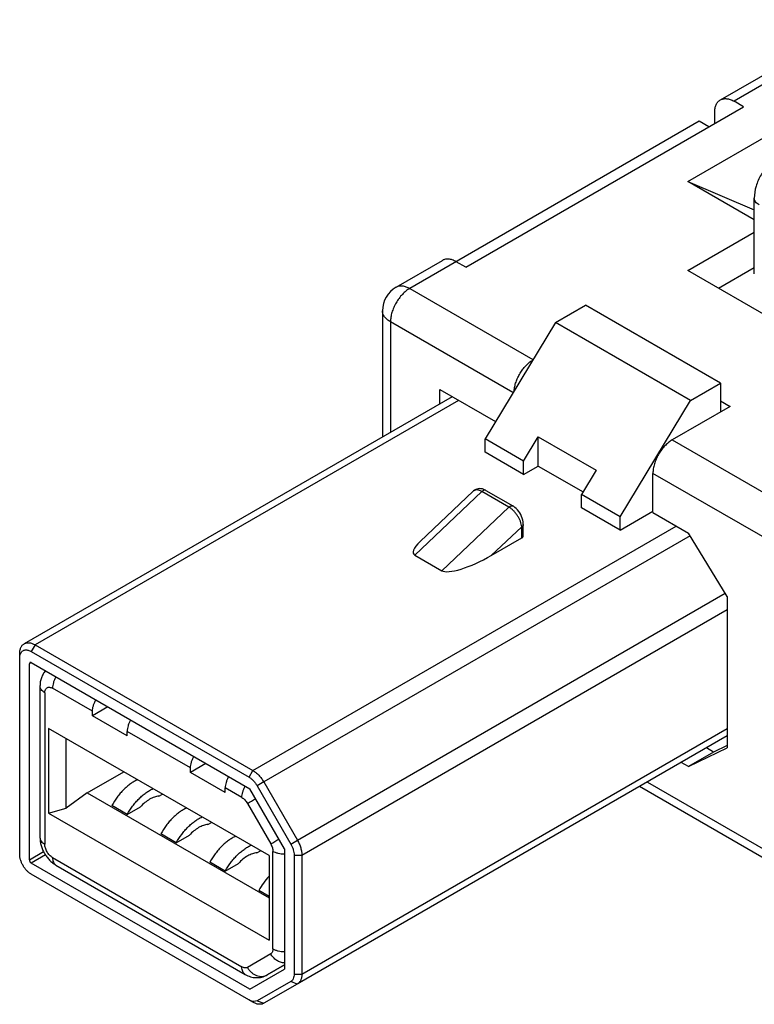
# Model space of a CAD drawing. Header units: inches. Extents: x 0 to 34, y 0 to 22.
# Tile 3 of 27: x 1.444 to 1.709, y 15.972 to 16.327. Entities that reach past the tile are written whole.
import ezdxf

# ---------------------------------------------------------------- set-up
doc = ezdxf.new("R2010")
doc.units = ezdxf.units.IN
doc.header["$LTSCALE"] = 1.87
doc.header["$MEASUREMENT"] = 0
doc.layers.get('0').update_dxf_attribs({"linetype": 'CONTINUOUS'})

msp = doc.modelspace()

# ---------------------------------------------------------------- linework, layer by layer
at = {"color": 7, "linetype": 'CONTINUOUS'}
for p, q in [((1.6963612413, 16.2981123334), (1.7464711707, 16.3270449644)), ((1.7513926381, 16.32655737), (1.7012827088, 16.297624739)), ((1.684579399, 16.2686921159), (1.7611362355, 16.3128947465)), ((1.704762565, 16.2956155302), (1.7012827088, 16.297624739)), ((1.6045427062, 16.2377502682), (1.704762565, 16.2956155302)), ((1.6887552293, 16.2903922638), (1.5843595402, 16.2301152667)), ((1.6922356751, 16.2883827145), (1.6887552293, 16.2903922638)), ((1.6943230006, 16.2895879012), (1.6943229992, 16.2936070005)), ((1.7086006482, 16.2548226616), (1.684579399, 16.2686921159)), ((1.684579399, 16.2686921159), (1.7086006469, 16.2585216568)), ((1.7086006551, 16.2353403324), (1.7086006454, 16.2626632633)), ((1.684579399, 16.2365447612), (1.7086006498, 16.2504142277)), ((1.5794380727, 16.2306028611), (1.5961413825, 16.2402470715)), ((1.6045427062, 16.2377502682), (1.60106285, 16.2397594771)), ((1.7086006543, 16.2375563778), (1.6957139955, 16.2301158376)), ((1.7346893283, 16.2076121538), (1.684579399, 16.2365447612)), ((1.5843595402, 16.2301152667), (1.6287890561, 16.2044624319)), ((1.6368778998, 16.2178424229), (1.6476929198, 16.2240868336)), ((1.6964109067, 16.1959579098), (1.6476929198, 16.2240868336)), ((1.5745170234, 16.2220791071), (1.5745170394, 16.176545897)), ((1.5773998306, 16.2180606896), (1.5773998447, 16.1782103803)), ((1.6215863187, 16.1925481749), (1.5773998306, 16.2180606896)), ((1.6368778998, 16.2178424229), (1.6115024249, 16.1758681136)), ((1.6855958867, 16.189713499), (1.6368778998, 16.2178424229)), ((1.6855958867, 16.189713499), (1.6964109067, 16.1959579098)), ((1.6964109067, 16.1959579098), (1.6964109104, 16.1855108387)), ((1.5996612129, 16.1910637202), (1.4453343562, 16.1019579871)), ((1.5951471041, 16.1884573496), (1.5951471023, 16.1936700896)), ((1.5951471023, 16.1936700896), (1.6152481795, 16.182064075)), ((1.6019675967, 16.189732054), (1.4492715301, 16.1015679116)), ((1.6602204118, 16.1477391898), (1.6855958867, 16.189713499)), ((1.6998907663, 16.187520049), (1.679011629, 16.1754647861)), ((1.6964109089, 16.1895292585), (1.6998907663, 16.187520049)), ((1.6115024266, 16.1710464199), (1.6115024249, 16.1758681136)), ((1.6254218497, 16.1678312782), (1.6115024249, 16.1758681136)), ((1.6254218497, 16.1678312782), (1.6307112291, 16.1765805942)), ((1.6307112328, 16.1660635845), (1.6307112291, 16.1765805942)), ((1.6307112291, 16.1765805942), (1.6515903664, 16.1645253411)), ((1.679011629, 16.1754647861), (1.7235537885, 16.1497469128)), ((1.6254218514, 16.1630095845), (1.6115024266, 16.1710464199)), ((1.6254218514, 16.1630095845), (1.6254218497, 16.1678312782)), ((1.6254218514, 16.1630095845), (1.6307112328, 16.1660635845)), ((1.6307112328, 16.1660635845), (1.6468774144, 16.1567295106)), ((1.6515903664, 16.1645253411), (1.6463009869, 16.1557760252)), ((1.6720519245, 16.1492665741), (1.6720519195, 16.1634102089)), ((1.7165940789, 16.1376923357), (1.6720519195, 16.1634102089)), ((1.6103811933, 16.1568660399), (1.5861690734, 16.1339162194)), ((1.588062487, 16.1387839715), (1.6072732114, 16.1569931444)), ((1.6201247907, 16.1512402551), (1.6103811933, 16.1568660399)), ((1.6117907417, 16.157285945), (1.6215343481, 16.151660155)), ((1.6463009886, 16.1509543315), (1.6463009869, 16.1557760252)), ((1.6602204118, 16.1477391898), (1.6463009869, 16.1557760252)), ((1.5959126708, 16.1282904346), (1.6201247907, 16.1512402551)), ((1.6602204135, 16.1429174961), (1.6463009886, 16.1509543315)), ((1.6602204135, 16.1429174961), (1.6720519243, 16.1497488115)), ((1.6720519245, 16.1492665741), (1.6848577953, 16.1418726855)), ((1.6253024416, 16.1409082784), (1.6253024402, 16.1449721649)), ((1.6602204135, 16.1429174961), (1.6602204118, 16.1477391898)), ((1.5277875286, 16.0562341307), (1.6804835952, 16.1443982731)), ((1.6137566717, 16.1337711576), (1.6247258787, 16.1441684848)), ((1.6247258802, 16.1401045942), (1.6247258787, 16.1441684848)), ((1.6988468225, 16.1190091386), (1.6848577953, 16.1418726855)), ((1.6854649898, 16.140880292), (1.5317030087, 16.0521007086)), ((1.6137566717, 16.1337711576), (1.6247258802, 16.1401045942)), ((1.5861690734, 16.1339162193), (1.5959126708, 16.1282904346)), ((1.5438329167, 16.0310911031), (1.69813048, 16.1201799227)), ((1.6988468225, 16.1190091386), (1.6988468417, 16.0643632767)), ((1.6988468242, 16.1141995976), (1.545454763, 16.0256335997)), ((1.44927153, 16.1015679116), (1.447879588, 16.0991569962)), ((1.4478795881, 16.0991569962), (1.5263955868, 16.0538232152)), ((1.44927153, 16.1015679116), (1.5277875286, 16.0562341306)), ((1.4437037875, 16.0260281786), (1.4437037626, 16.0983537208)), ((1.4473874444, 16.095187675), (1.4471836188, 16.0947371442)), ((1.4478795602, 16.0951389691), (1.4471836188, 16.0947371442)), ((1.4478795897, 16.095138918), (1.4473874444, 16.095187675)), ((1.4478795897, 16.095138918), (1.5266712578, 16.0496459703)), ((1.4471836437, 16.0240189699), (1.4471836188, 16.0947371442)), ((1.4510217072, 16.0867009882), (1.4510217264, 16.0320551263)), ((1.4699418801, 16.0775789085), (1.4555352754, 16.0858970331)), ((1.4527513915, 16.0842899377), (1.4527514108, 16.0296440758)), ((1.4699418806, 16.0759716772), (1.4699418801, 16.0775789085)), ((1.4755091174, 16.0791861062), (1.4699418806, 16.0759716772)), ((1.482469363, 16.0687385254), (1.4699418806, 16.0759716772)), ((1.4541433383, 16.0714320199), (1.454143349, 16.0408946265)), ((1.533623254, 16.0255416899), (1.4541433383, 16.0714320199)), ((1.482469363, 16.0687385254), (1.4824693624, 16.0703457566)), ((1.5052972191, 16.0571653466), (1.4824693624, 16.0703457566)), ((1.5454547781, 15.9828083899), (1.6988468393, 16.0713743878)), ((1.46040709, 16.0426674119), (1.4604070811, 16.067815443)), ((1.6988468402, 16.0687116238), (1.5438150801, 15.9791988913)), ((1.684857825, 16.0576537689), (1.6988468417, 16.0643632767)), ((1.6939054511, 16.0628777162), (1.6913241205, 16.0643681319)), ((1.6988468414, 16.0652477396), (1.6939054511, 16.0628777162)), ((1.6939054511, 16.0628777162), (1.684857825, 16.0576537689)), ((1.5052972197, 16.0555581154), (1.5052972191, 16.0571653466)), ((1.5108644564, 16.0587725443), (1.5052972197, 16.0555581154)), ((1.5263955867, 16.0538232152), (1.5277875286, 16.0562341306)), ((1.684857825, 16.0576537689), (1.6822764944, 16.0591441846)), ((1.4680627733, 16.0481276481), (1.4812840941, 16.0557614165)), ((1.517824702, 16.0483249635), (1.5052972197, 16.0555581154)), ((1.517824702, 16.0483249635), (1.5178247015, 16.0499321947)), ((1.5238389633, 16.0464596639), (1.5178247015, 16.0499321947)), ((1.5391910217, 16.0279611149), (1.5266712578, 16.0496459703)), ((1.5317030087, 16.0521007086), (1.5293268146, 16.0507288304)), ((1.5293268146, 16.0507288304), (1.5414567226, 16.0297192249)), ((1.5317030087, 16.0521007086), (1.5438329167, 16.031091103)), ((1.7186323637, 16.0206808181), (1.6671460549, 16.0504081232)), ((1.6700284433, 16.0520723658), (1.7165941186, 16.0251861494)), ((1.4680627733, 16.0481276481), (1.46040709, 16.0426674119)), ((1.4680627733, 16.0481276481), (1.5336232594, 16.0102741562)), ((1.4938917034, 16.0469671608), (1.4952035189, 16.0477245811)), ((1.454143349, 16.0408946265), (1.46040709, 16.0426674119)), ((1.4824674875, 16.0403710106), (1.4768997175, 16.0435857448)), ((1.4824674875, 16.0403710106), (1.4872161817, 16.0431128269)), ((1.5258129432, 16.0443720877), (1.5342052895, 16.0297819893)), ((1.454143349, 16.0408946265), (1.5336232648, 15.9950042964)), ((1.5115693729, 16.0367603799), (1.5128811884, 16.0375178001)), ((1.500145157, 16.0301642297), (1.4945773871, 16.0333789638)), ((1.500145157, 16.0301642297), (1.5048938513, 16.0329060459)), ((1.5391910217, 16.0279611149), (1.539191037, 15.9845480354)), ((1.5414567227, 16.0297192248), (1.5438329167, 16.031091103)), ((1.4471836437, 16.0240189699), (1.4523028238, 16.0269746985)), ((1.4530005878, 16.025770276), (1.4478796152, 16.0228135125)), ((1.4555352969, 16.0248222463), (1.5238389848, 15.985384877)), ((1.5292470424, 16.026553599), (1.530558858, 16.0273110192)), ((1.533623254, 16.0255416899), (1.5336232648, 15.9950042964)), ((1.5350152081, 15.9918908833), (1.5350151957, 16.0270477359)), ((1.545454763, 16.0256335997), (1.542670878, 16.0256335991)), ((1.542670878, 16.0256335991), (1.5426708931, 15.9828083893)), ((1.545454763, 16.0256335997), (1.5454547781, 15.9828083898)), ((1.5266712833, 15.9773205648), (1.4478796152, 16.0228135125)), ((1.456758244, 16.0221190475), (1.5250619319, 15.9826816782)), ((1.5178228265, 16.0199574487), (1.5122550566, 16.0231721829)), ((1.5178228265, 16.0199574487), (1.5225715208, 16.022699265)), ((1.5263830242, 15.9734689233), (1.4478796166, 16.0187954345)), ((1.5336232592, 16.0108345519), (1.5299327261, 16.0129654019)), ((1.5342053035, 15.9900918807), (1.525812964, 15.9851929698)), ((1.5391910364, 15.9861377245), (1.5329362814, 15.9824866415)), ((1.5329497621, 15.9824944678), (1.5391910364, 15.9860980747)), ((1.5266712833, 15.9773205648), (1.539191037, 15.9845480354)), ((1.5426708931, 15.9828083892), (1.5454547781, 15.9828083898)), ((1.5414411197, 15.9801012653), (1.5293290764, 15.9731724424)), ((1.5438150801, 15.9791988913), (1.5317030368, 15.9722700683)), ((1.5438150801, 15.9791988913), (1.5414411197, 15.9801012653)), ((1.5277749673, 15.9726653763), (1.5263830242, 15.9734689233)), ((1.5293290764, 15.9731724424), (1.5281902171, 15.9729004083)), ((1.5293290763, 15.9731724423), (1.5317030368, 15.9722700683))]:
    msp.add_line(p, q, dxfattribs=at)
for points in [[(1.611790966, 16.1572854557), (1.6116142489, 16.1573832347), (1.6110813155, 16.1576269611), (1.6105521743, 16.1577946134), (1.6100318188, 16.1578887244), (1.6095242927, 16.1579118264), (1.6090369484, 16.1578665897), (1.6085758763, 16.1577577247), (1.6081420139, 16.1575887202), (1.6077367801, 16.1573610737), (1.6073634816, 16.1570755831), (1.6072747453, 16.1569944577)], [(1.6253022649, 16.1449719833), (1.6252965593, 16.1452388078), (1.6252330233, 16.1459140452), (1.6251039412, 16.1465870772), (1.6249146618, 16.1472525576), (1.6246697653, 16.1479042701), (1.6243739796, 16.1485354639), (1.6240313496, 16.1491393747), (1.6236461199, 16.1497095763), (1.623222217, 16.1502398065), (1.6227626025, 16.1507240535), (1.6222703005, 16.1511565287), (1.6217464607, 16.1515310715), (1.6215341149, 16.1516599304)]]:
    msp.add_lwpolyline(points, dxfattribs=at)
for centre, radius, start, end in [((1.5843595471, 16.2220791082), 0.0098425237, 120.0014282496, 180.0000066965), ((0.7632989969, 17.3782703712), 1.5364609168, 299.754152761, 299.8801331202), ((0.9417148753, 17.0670162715), 1.1945291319, 299.7359321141, 299.8992682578)]:
    msp.add_arc(centre, radius, start, end, dxfattribs=at)
for centre, start_param, end_param in [((1.5998372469, 16.141807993), 2.4050073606, 3.3040883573), ((1.6095808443, 16.1361822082), -2.9790969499, -1.4083006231)]:
    msp.add_ellipse(centre, major_axis=(0.014163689, 0.0073977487), ratio=0.2581271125, start_param=start_param, end_param=end_param, dxfattribs=at)
for points, knots in [([(1.6943229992, 16.2936070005), (1.694322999, 16.2941058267), (1.694381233, 16.2948380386), (1.694606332, 16.2957583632), (1.6948353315, 16.2963716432), (1.6951272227, 16.2969204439), (1.695479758, 16.2973992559), (1.6958896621, 16.297802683), (1.6961998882, 16.2980191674), (1.6963612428, 16.2981123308)], [0, 0, 0, 0, 0.2892723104, 0.4225366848, 0.5484974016, 0.6678936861, 0.7818680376, 0.8919525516, 1, 1, 1, 1]), ([(1.6963612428, 16.2981123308), (1.6965226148, 16.2982055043), (1.6968652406, 16.2983659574), (1.6974196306, 16.2985192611), (1.6980106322, 16.298585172), (1.6986319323, 16.2985635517), (1.699277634, 16.298455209), (1.7001873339, 16.2981899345), (1.7008506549, 16.2978741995), (1.7012827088, 16.297624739)], [0, 0, 0, 0, 0.1080449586, 0.218127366, 0.3321003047, 0.451496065, 0.5774572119, 0.7107229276, 1, 1, 1, 1]), ([(1.7171210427, 16.2774211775), (1.7158692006, 16.2766983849), (1.7141384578, 16.275286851), (1.7122334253, 16.2730249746), (1.710984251, 16.2711255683), (1.7099639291, 16.2690940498), (1.7089576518, 16.2663133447), (1.7086006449, 16.2641087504), (1.7086006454, 16.2626632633)], [0, 0, 0, 0, 0.2446656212, 0.371537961, 0.5000045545, 0.628470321, 0.7553405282, 1, 1, 1, 1]), ([(1.7103303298, 16.2602522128), (1.7100711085, 16.2604018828), (1.7096009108, 16.2607257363), (1.7090391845, 16.2613157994), (1.7087375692, 16.2618718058), (1.7086200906, 16.2623252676), (1.7086006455, 16.2625514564), (1.7086006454, 16.2626632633)], [0, 0, 0, 0, 0.2895769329, 0.5486268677, 0.7816313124, 0.8918350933, 1, 1, 1, 1]), ([(1.60106285, 16.2397594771), (1.6006307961, 16.2400089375), (1.5999674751, 16.2403246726), (1.5990577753, 16.240589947), (1.5984120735, 16.2406982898), (1.5977907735, 16.24071991), (1.5971997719, 16.2406539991), (1.5966453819, 16.2405006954), (1.5963027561, 16.2403402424), (1.596141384, 16.2402470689)], [0, 0, 0, 0, 0.2892770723, 0.422542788, 0.548503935, 0.6678996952, 0.781872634, 0.8919550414, 1, 1, 1, 1]), ([(1.5843595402, 16.2301152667), (1.5838830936, 16.2298401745), (1.5829420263, 16.229180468), (1.581647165, 16.2279689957), (1.5804538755, 16.2265369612), (1.5794071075, 16.2249380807), (1.5785458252, 16.2232321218), (1.5779023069, 16.2214827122), (1.5775005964, 16.2197556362), (1.5773998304, 16.2186108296), (1.5773998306, 16.2180606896)], [0, 0, 0, 0, 0.11415641, 0.2373292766, 0.3669803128, 0.5000053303, 0.6330296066, 0.7626784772, 0.8858479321, 1, 1, 1, 1]), ([(1.5794380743, 16.2306028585), (1.5795994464, 16.230696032), (1.579942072, 16.2308564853), (1.5804964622, 16.2310097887), (1.5810874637, 16.2310756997), (1.5817087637, 16.2310540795), (1.5823544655, 16.2309457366), (1.5832641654, 16.2306804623), (1.5839274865, 16.2303647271), (1.5843595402, 16.2301152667)], [0, 0, 0, 0, 0.1080450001, 0.2181273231, 0.3321003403, 0.4514960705, 0.5774571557, 0.7107230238, 1, 1, 1, 1]), ([(1.5773998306, 16.2180606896), (1.5769677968, 16.2183101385), (1.5763627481, 16.2187267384), (1.5756782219, 16.2193819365), (1.5752615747, 16.2198869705), (1.5749322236, 16.2204142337), (1.5746938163, 16.2209590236), (1.5745493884, 16.2215158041), (1.5745170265, 16.2218927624), (1.5745170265, 16.2220791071)], [0, 0, 0, 0, 0.2892672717, 0.4225308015, 0.5484913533, 0.6678883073, 0.7818641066, 0.8919503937, 1, 1, 1, 1]), ([(1.6219796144, 16.1931990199), (1.6220242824, 16.1937188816), (1.622193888, 16.1947846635), (1.6226489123, 16.196375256), (1.6232993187, 16.1979655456), (1.6241247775, 16.1995055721), (1.6250994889, 16.2009473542), (1.626193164, 16.2022459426), (1.6273714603, 16.2033606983), (1.6282225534, 16.2039824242), (1.6286540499, 16.2042493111)], [0, 0, 0, 0, 0.1175612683, 0.2423306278, 0.3720030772, 0.5039330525, 0.635326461, 0.7634238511, 0.8856862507, 1, 1, 1, 1]), ([(1.679011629, 16.1754647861), (1.6785351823, 16.1751896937), (1.677594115, 16.1745299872), (1.6762992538, 16.1733185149), (1.6751059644, 16.1718864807), (1.6740591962, 16.1702876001), (1.673197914, 16.1685816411), (1.6725543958, 16.1668322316), (1.6721526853, 16.1651051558), (1.6720519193, 16.1639603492), (1.6720519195, 16.1634102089)], [0, 0, 0, 0, 0.1141564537, 0.2373292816, 0.3669802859, 0.5000053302, 0.6330296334, 0.7626784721, 0.8858478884, 1, 1, 1, 1]), ([(1.6103811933, 16.1568660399), (1.6102291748, 16.1569538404), (1.6099280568, 16.157110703), (1.6094719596, 16.1572924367), (1.6090322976, 16.1574097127), (1.6086145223, 16.1574613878), (1.6082235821, 16.1574461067), (1.6078645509, 16.1573635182), (1.6075428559, 16.1572145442), (1.6073576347, 16.1570730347), (1.6072741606, 16.1569940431)], [0, 0, 0, 0, 0.1581173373, 0.3052735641, 0.4413621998, 0.5668510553, 0.6830272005, 0.7919717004, 0.8964893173, 1, 1, 1, 1]), ([(1.6117901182, 16.1572848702), (1.611742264, 16.1573128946), (1.6116367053, 16.1573580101), (1.6114620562, 16.1573827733), (1.6112768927, 16.1573694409), (1.6110868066, 16.1573218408), (1.6108976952, 16.1572425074), (1.6106530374, 16.1571001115), (1.6104853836, 16.1569643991), (1.6103812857, 16.1568657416)], [0, 0, 0, 0, 0.1061272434, 0.2167712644, 0.334427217, 0.4592749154, 0.5901667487, 0.725532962, 1, 1, 1, 1]), ([(1.6247258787, 16.1441684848), (1.6246969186, 16.1444866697), (1.6245793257, 16.1451484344), (1.6242640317, 16.1461439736), (1.623810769, 16.1471587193), (1.6232348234, 16.1481557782), (1.6225559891, 16.1490977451), (1.6217990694, 16.1499481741), (1.6209929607, 16.1506729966), (1.6204154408, 16.1510724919), (1.6201247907, 16.1512402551)], [0, 0, 0, 0, 0.1101524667, 0.2307296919, 0.359246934, 0.4925500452, 0.6270337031, 0.7588707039, 0.8842996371, 1, 1, 1, 1]), ([(1.6201247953, 16.1512402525), (1.6202396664, 16.1513491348), (1.6204734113, 16.1515357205), (1.6208006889, 16.1516942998), (1.6210539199, 16.1517499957), (1.6212281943, 16.1517563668), (1.621390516, 16.1517283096), (1.6214891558, 16.1516862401), (1.6215342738, 16.1516601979)], [0, 0, 0, 0, 0.3029292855, 0.5686353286, 0.6871317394, 0.797000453, 0.9002937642, 1, 1, 1, 1]), ([(1.6253022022, 16.1449719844), (1.6253019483, 16.1448949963), (1.6252719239, 16.1447349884), (1.6251501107, 16.1445143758), (1.6249616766, 16.1443216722), (1.6248084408, 16.1442163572), (1.6247256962, 16.1441685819)], [0, 0, 0, 0, 0.223737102, 0.4626064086, 0.7223314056, 1, 1, 1, 1]), ([(1.6247258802, 16.1401045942), (1.6248122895, 16.1401544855), (1.6249690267, 16.1402623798), (1.6251562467, 16.1404592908), (1.6252747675, 16.1406769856), (1.6253024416, 16.1408332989), (1.6253024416, 16.1409082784)], [0, 0, 0, 0, 0.2898039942, 0.5490394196, 0.7822236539, 1, 1, 1, 1]), ([(1.4453343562, 16.1019579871), (1.4454634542, 16.102032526), (1.4457375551, 16.102160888), (1.4461810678, 16.1022835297), (1.4466538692, 16.1023362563), (1.4471509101, 16.1023189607), (1.4476674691, 16.1022322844), (1.44839523, 16.1020200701), (1.4489258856, 16.1017674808), (1.4492715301, 16.1015679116)], [0, 0, 0, 0, 0.1080452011, 0.2181273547, 0.3321005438, 0.4514963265, 0.5774578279, 0.7107217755, 1, 1, 1, 1]), ([(1.4437037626, 16.0983537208), (1.4437037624, 16.0987527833), (1.4437503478, 16.0993385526), (1.4439304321, 16.1000748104), (1.4441136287, 16.1005654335), (1.4443471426, 16.1010044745), (1.4446291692, 16.1013875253), (1.4449570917, 16.1017102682), (1.4452052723, 16.1018834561), (1.4453343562, 16.1019579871)], [0, 0, 0, 0, 0.2892734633, 0.4225360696, 0.548497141, 0.6678934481, 0.7818680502, 0.89195231, 1, 1, 1, 1]), ([(1.4437037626, 16.0967463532), (1.4437037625, 16.0969345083), (1.4437373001, 16.0976104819), (1.4439248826, 16.0982936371), (1.4441821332, 16.0987110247)], [0, 0, 0, 0, 0.2773303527, 1, 1, 1, 1]), ([(1.4441821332, 16.0987110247), (1.4442673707, 16.098849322), (1.4444615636, 16.0991050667), (1.444827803, 16.099410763), (1.4452530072, 16.09961982), (1.4457265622, 16.0997274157), (1.4462376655, 16.0997329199), (1.4467763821, 16.0996380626), (1.4473332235, 16.0994459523), (1.447697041, 16.0992623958), (1.4478795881, 16.0991569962)], [0, 0, 0, 0, 0.1171332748, 0.2294957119, 0.3409545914, 0.4555326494, 0.5767301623, 0.7070787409, 0.8480158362, 1, 1, 1, 1]), ([(1.4530138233, 16.0921745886), (1.4526820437, 16.0918044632), (1.4520931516, 16.0909955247), (1.4514655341, 16.0896373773), (1.4510986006, 16.0881893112), (1.451021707, 16.0871967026), (1.4510217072, 16.0867009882)], [0, 0, 0, 0, 0.2506372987, 0.500556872, 0.7500422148, 1, 1, 1, 1]), ([(1.456758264, 16.0900125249), (1.4565659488, 16.0896794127), (1.456222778, 16.0889996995), (1.4558367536, 16.0879501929), (1.4555957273, 16.0869139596), (1.4555352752, 16.0862271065), (1.4555352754, 16.0858970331)], [0, 0, 0, 0, 0.2660516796, 0.5253517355, 0.7716922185, 1, 1, 1, 1]), ([(1.4527513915, 16.0842899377), (1.4524921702, 16.0844396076), (1.4520219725, 16.0847634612), (1.4514602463, 16.0853535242), (1.4511586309, 16.0859095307), (1.4510411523, 16.0863629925), (1.4510217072, 16.0865891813), (1.4510217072, 16.0867009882)], [0, 0, 0, 0, 0.2895769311, 0.5486268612, 0.7816313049, 0.8918350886, 1, 1, 1, 1]), ([(1.4527513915, 16.0842899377), (1.4527513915, 16.0844894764), (1.4527815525, 16.0848688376), (1.4529352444, 16.0853899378), (1.4531941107, 16.0858130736), (1.4535534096, 16.0861152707), (1.453994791, 16.086275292), (1.454490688, 16.086287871), (1.4550188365, 16.0861603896), (1.4553624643, 16.0859968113), (1.4555352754, 16.0858970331)], [0, 0, 0, 0, 0.144896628, 0.2745170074, 0.3911051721, 0.4999902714, 0.6088771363, 0.7254699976, 0.8550966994, 1, 1, 1, 1]), ([(1.4699418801, 16.0775789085), (1.4699418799, 16.077908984), (1.4700023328, 16.0785958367), (1.4702433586, 16.0796320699), (1.4706293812, 16.0806815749), (1.470972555, 16.0813612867), (1.4711648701, 16.0816943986)], [0, 0, 0, 0, 0.2283093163, 0.474648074, 0.7339484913, 1, 1, 1, 1]), ([(1.4836923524, 16.0744612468), (1.4835000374, 16.0741281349), (1.4831568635, 16.0734484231), (1.4827708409, 16.0723989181), (1.4825298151, 16.0713626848), (1.4824693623, 16.0706758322), (1.4824693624, 16.0703457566)], [0, 0, 0, 0, 0.2660515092, 0.5253519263, 0.7716906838, 1, 1, 1, 1]), ([(1.5052972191, 16.0571653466), (1.505297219, 16.0574954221), (1.5053576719, 16.0581822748), (1.5055986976, 16.0592185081), (1.5059847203, 16.060268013), (1.5063278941, 16.0609477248), (1.5065202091, 16.0612808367)], [0, 0, 0, 0, 0.2283093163, 0.474648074, 0.7339484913, 1, 1, 1, 1]), ([(1.5277875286, 16.0562341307), (1.5281666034, 16.0560152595), (1.5289153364, 16.0554903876), (1.5299455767, 16.0545264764), (1.5308949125, 16.0533872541), (1.5314479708, 16.052542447), (1.5317030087, 16.0521007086)], [0, 0, 0, 0, 0.2283114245, 0.47465339, 0.7339508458, 1, 1, 1, 1]), ([(1.4862331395, 16.0529119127), (1.4857934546, 16.0527152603), (1.4849109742, 16.052257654), (1.4836288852, 16.0514219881), (1.4823651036, 16.0504275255), (1.4811363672, 16.0492875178), (1.479958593, 16.0480168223), (1.4784684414, 16.0461600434), (1.4774871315, 16.0446413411), (1.4768997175, 16.0435857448)], [0, 0, 0, 0, 0.107819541, 0.2220260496, 0.342114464, 0.4673579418, 0.5968570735, 0.7295816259, 1, 1, 1, 1]), ([(1.5190476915, 16.0540476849), (1.5188553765, 16.053714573), (1.5185122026, 16.0530348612), (1.51812618, 16.0519853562), (1.5178851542, 16.0509491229), (1.5178247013, 16.0502622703), (1.5178247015, 16.0499321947)], [0, 0, 0, 0, 0.2660515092, 0.5253519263, 0.7716906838, 1, 1, 1, 1]), ([(1.5263955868, 16.0538232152), (1.5266793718, 16.0536593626), (1.5272398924, 16.0532664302), (1.5280111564, 16.0525448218), (1.5287218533, 16.051691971), (1.5291358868, 16.051059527), (1.5293268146, 16.0507288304)], [0, 0, 0, 0, 0.2283114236, 0.4746533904, 0.7339508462, 1, 1, 1, 1]), ([(1.4824674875, 16.0403710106), (1.4830549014, 16.0414266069), (1.4840362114, 16.0429453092), (1.4855263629, 16.0448020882), (1.4867041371, 16.0460727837), (1.4879328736, 16.0472127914), (1.4891966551, 16.048207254), (1.4904787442, 16.0490429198), (1.4913612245, 16.0495005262), (1.4918009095, 16.0496971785)], [0, 0, 0, 0, 0.2704183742, 0.4031429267, 0.5326420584, 0.6578855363, 0.7779739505, 0.8921804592, 1, 1, 1, 1]), ([(1.5238389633, 16.0464596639), (1.5238389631, 16.0467897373), (1.5238994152, 16.0474765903), (1.5241404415, 16.0485128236), (1.5245264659, 16.0495623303), (1.5248696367, 16.0502420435), (1.5250619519, 16.0505751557)], [0, 0, 0, 0, 0.2283077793, 0.4746482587, 0.7339483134, 1, 1, 1, 1]), ([(1.4938917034, 16.0469671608), (1.4933370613, 16.0469261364), (1.4924861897, 16.0467350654), (1.4913886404, 16.0462942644), (1.4902176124, 16.0456838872), (1.4887715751, 16.044660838), (1.4877248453, 16.0436625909), (1.4872161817, 16.0431128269)], [0, 0, 0, 0, 0.2119899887, 0.3279330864, 0.4505484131, 0.7145098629, 1, 1, 1, 1]), ([(1.5238389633, 16.0464596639), (1.5240302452, 16.046349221), (1.524408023, 16.0460842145), (1.5249276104, 16.0455973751), (1.5254061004, 16.0450219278), (1.5256846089, 16.044595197), (1.5258129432, 16.0443720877)], [0, 0, 0, 0, 0.2282887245, 0.4746540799, 0.7339768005, 1, 1, 1, 1]), ([(1.5039108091, 16.0427051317), (1.5034711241, 16.0425084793), (1.5025886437, 16.042050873), (1.5013065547, 16.0412152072), (1.5000427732, 16.0402207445), (1.4988140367, 16.0390807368), (1.4976362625, 16.0378100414), (1.496146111, 16.0359532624), (1.495164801, 16.0344345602), (1.4945773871, 16.0333789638)], [0, 0, 0, 0, 0.107819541, 0.2220260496, 0.342114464, 0.4673579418, 0.5968570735, 0.7295816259, 1, 1, 1, 1]), ([(1.500145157, 16.0301642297), (1.500732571, 16.031219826), (1.5017138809, 16.0327385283), (1.5032040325, 16.0345953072), (1.5043818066, 16.0358660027), (1.5056105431, 16.0370060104), (1.5068743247, 16.0380004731), (1.5081564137, 16.0388361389), (1.5090388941, 16.0392937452), (1.5094785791, 16.0394903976)], [0, 0, 0, 0, 0.2704183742, 0.4031429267, 0.5326420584, 0.6578855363, 0.7779739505, 0.8921804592, 1, 1, 1, 1]), ([(1.5115693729, 16.0367603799), (1.5110147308, 16.0367193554), (1.5101638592, 16.0365282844), (1.5090663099, 16.0360874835), (1.5078952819, 16.0354771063), (1.5064492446, 16.0344540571), (1.5054025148, 16.0334558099), (1.5048938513, 16.0329060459)], [0, 0, 0, 0, 0.2119899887, 0.3279330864, 0.4505484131, 0.7145098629, 1, 1, 1, 1]), ([(1.4510217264, 16.0320551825), (1.4510217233, 16.0319433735), (1.4510411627, 16.0317171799), (1.4511586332, 16.0312637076), (1.4514602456, 16.0307076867), (1.4520219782, 16.0301176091), (1.4524921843, 16.0297937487), (1.4527514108, 16.0296440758)], [0, 0, 0, 0, 0.1081650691, 0.2183687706, 0.4513727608, 0.7104225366, 1, 1, 1, 1]), ([(1.4510217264, 16.0320551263), (1.4510217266, 16.0315647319), (1.4510973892, 16.0305770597), (1.4514161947, 16.029119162), (1.4519232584, 16.0276996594), (1.4526022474, 16.026343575), (1.4534371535, 16.0250775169), (1.4544129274, 16.0239286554), (1.4555160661, 16.0229236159), (1.456333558, 16.0223642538), (1.456758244, 16.0221190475)], [0, 0, 0, 0, 0.1229790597, 0.2473662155, 0.3732186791, 0.5000036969, 0.6267881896, 0.752639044, 0.8770215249, 1, 1, 1, 1]), ([(1.5215884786, 16.0324983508), (1.5211487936, 16.0323016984), (1.5202663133, 16.0318440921), (1.5189842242, 16.0310084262), (1.5177204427, 16.0300139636), (1.5164917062, 16.0288739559), (1.515313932, 16.0276032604), (1.5138237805, 16.0257464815), (1.5128424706, 16.0242277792), (1.5122550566, 16.0231721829)], [0, 0, 0, 0, 0.107819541, 0.2220260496, 0.342114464, 0.4673579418, 0.5968570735, 0.7295816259, 1, 1, 1, 1]), ([(1.4555352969, 16.0248222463), (1.4553447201, 16.024932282), (1.4549682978, 16.0251961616), (1.454450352, 16.0256807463), (1.453973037, 16.0262535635), (1.4535543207, 16.0268931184), (1.4532098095, 16.0275755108), (1.4529523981, 16.0282752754), (1.4527917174, 16.0289661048), (1.4527514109, 16.029424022), (1.4527514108, 16.0296440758)], [0, 0, 0, 0, 0.114155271, 0.2373265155, 0.3669793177, 0.5000053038, 0.6330305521, 0.7626811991, 0.8858490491, 1, 1, 1, 1]), ([(1.5178228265, 16.0199574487), (1.5184102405, 16.0210130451), (1.5193915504, 16.0225317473), (1.520881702, 16.0243885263), (1.5220594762, 16.0256592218), (1.5232882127, 16.0267992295), (1.5245519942, 16.0277936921), (1.5258340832, 16.0286293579), (1.5267165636, 16.0290869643), (1.5271562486, 16.0292836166)], [0, 0, 0, 0, 0.2704183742, 0.4031429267, 0.5326420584, 0.6578855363, 0.7779739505, 0.8921804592, 1, 1, 1, 1]), ([(1.5342052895, 16.0297819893), (1.5343326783, 16.0295605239), (1.5345599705, 16.0291087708), (1.5348156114, 16.0284114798), (1.5349751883, 16.0277231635), (1.5350151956, 16.0272669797), (1.5350151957, 16.0270477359)], [0, 0, 0, 0, 0.2660757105, 0.5253521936, 0.7716717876, 1, 1, 1, 1]), ([(1.5414567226, 16.0297192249), (1.5416476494, 16.0293885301), (1.5419883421, 16.0287137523), (1.5423715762, 16.0276718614), (1.5426108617, 16.0266431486), (1.5426708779, 16.025961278), (1.542670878, 16.0256335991)], [0, 0, 0, 0, 0.2660533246, 0.5253519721, 0.7716923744, 1, 1, 1, 1]), ([(1.5438329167, 16.0310911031), (1.5440879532, 16.0306493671), (1.5445430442, 16.0297480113), (1.5450549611, 16.0283562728), (1.5453745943, 16.0269821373), (1.5454547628, 16.0260713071), (1.545454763, 16.0256335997)], [0, 0, 0, 0, 0.2660533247, 0.5253519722, 0.7716923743, 1, 1, 1, 1]), ([(1.4478796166, 16.0187954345), (1.4475937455, 16.0189604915), (1.4470291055, 16.0193563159), (1.4462521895, 16.0200831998), (1.4455362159, 16.0209424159), (1.444908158, 16.0219017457), (1.4443913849, 16.0229253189), (1.4440052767, 16.0239749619), (1.4437642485, 16.025011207), (1.4437037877, 16.0256980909), (1.4437037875, 16.0260281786)], [0, 0, 0, 0, 0.1141576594, 0.237329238, 0.3669803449, 0.5000053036, 0.6330295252, 0.7626784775, 0.8858466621, 1, 1, 1, 1]), ([(1.4555352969, 16.0248222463), (1.455535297, 16.0245229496), (1.4555806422, 16.0239538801), (1.4558107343, 16.0231724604), (1.4561413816, 16.0226333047), (1.4564752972, 16.0223048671), (1.4566614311, 16.0221749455), (1.456758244, 16.0221190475)], [0, 0, 0, 0, 0.2895818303, 0.5486328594, 0.7816352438, 0.8918371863, 1, 1, 1, 1]), ([(1.5292470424, 16.026553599), (1.5286924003, 16.0265125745), (1.5278415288, 16.0263215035), (1.5267439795, 16.0258807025), (1.5255729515, 16.0252703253), (1.5241269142, 16.0242472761), (1.5230801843, 16.023249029), (1.5225715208, 16.022699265)], [0, 0, 0, 0, 0.2119899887, 0.3279330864, 0.4505484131, 0.7145098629, 1, 1, 1, 1]), ([(1.5391910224, 16.0260490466), (1.538806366, 16.0260490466), (1.5380460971, 16.0260917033), (1.5369441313, 16.0262821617), (1.5359261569, 16.0265915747), (1.5353010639, 16.0268826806), (1.5350151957, 16.0270477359)], [0, 0, 0, 0, 0.266047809, 0.5253465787, 0.771688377, 1, 1, 1, 1]), ([(1.4471836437, 16.0240189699), (1.4471836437, 16.0239048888), (1.4472264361, 16.023664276), (1.4473755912, 16.0233261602), (1.4475938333, 16.0230279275), (1.4477808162, 16.0228705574), (1.4478796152, 16.0228135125)], [0, 0, 0, 0, 0.2372138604, 0.4999946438, 0.7627783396, 1, 1, 1, 1]), ([(1.5336187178, 16.0180651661), (1.5329113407, 16.0173053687), (1.5315791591, 16.0156725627), (1.5304496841, 16.0138943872), (1.5299327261, 16.0129654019)], [0, 0, 0, 0, 0.4940450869, 1, 1, 1, 1]), ([(1.5350152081, 15.9918908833), (1.5350152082, 15.9916920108), (1.534985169, 15.9913138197), (1.5348328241, 15.9907942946), (1.5346139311, 15.9904353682), (1.5343927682, 15.9902162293), (1.5342694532, 15.9901293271), (1.5342053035, 15.9900918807)], [0, 0, 0, 0, 0.2894917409, 0.5485702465, 0.7816479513, 0.8918742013, 1, 1, 1, 1]), ([(1.5391914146, 15.9868539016), (1.5389541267, 15.986858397), (1.5384728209, 15.9869054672), (1.5375105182, 15.987145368), (1.536343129, 15.9877158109), (1.5351248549, 15.9887479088), (1.5344782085, 15.9896209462), (1.5342053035, 15.9900918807)], [0, 0, 0, 0, 0.1149686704, 0.2331856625, 0.4790715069, 0.736330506, 1, 1, 1, 1]), ([(1.5350152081, 15.9918908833), (1.5353010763, 15.991725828), (1.5359261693, 15.9914347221), (1.5369441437, 15.9911253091), (1.5380461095, 15.9909348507), (1.5388063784, 15.9908921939), (1.5391910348, 15.990892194)], [0, 0, 0, 0, 0.2283116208, 0.4746534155, 0.7339521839, 1, 1, 1, 1]), ([(1.525812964, 15.9851929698), (1.5257483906, 15.9851552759), (1.5256111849, 15.9850902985), (1.5253096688, 15.9850055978), (1.5248868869, 15.9849933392), (1.5243572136, 15.985120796), (1.5240123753, 15.9852847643), (1.5238389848, 15.985384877)], [0, 0, 0, 0, 0.1081768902, 0.2183745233, 0.4512991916, 0.7103270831, 1, 1, 1, 1]), ([(1.5250621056, 15.9826815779), (1.5249652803, 15.98273747), (1.5247791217, 15.9828673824), (1.5244451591, 15.9831958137), (1.5241144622, 15.9837349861), (1.5238843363, 15.9845164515), (1.5238389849, 15.9850855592), (1.5238389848, 15.985384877)], [0, 0, 0, 0, 0.1081633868, 0.2183650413, 0.4513658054, 0.7104162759, 1, 1, 1, 1]), ([(1.525812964, 15.9851929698), (1.5260061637, 15.9848595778), (1.5264439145, 15.9842263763), (1.5272361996, 15.983403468), (1.5281342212, 15.9827391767), (1.5291046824, 15.9822593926), (1.5301117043, 15.9819832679), (1.5311176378, 15.9819233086), (1.5320827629, 15.9820838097), (1.5326761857, 15.9823365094), (1.5329497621, 15.9824944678)], [0, 0, 0, 0, 0.1370058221, 0.2723218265, 0.4044267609, 0.5321937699, 0.6550767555, 0.7732528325, 0.887678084, 1, 1, 1, 1]), ([(1.5250619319, 15.9826816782), (1.5253592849, 15.9825099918), (1.5259722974, 15.9821985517), (1.5269387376, 15.9818399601), (1.5279417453, 15.9816015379), (1.5289684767, 15.9814934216), (1.5300025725, 15.9815234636), (1.531024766, 15.9816961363), (1.5320137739, 15.9820114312), (1.5326372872, 15.9823140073), (1.5329362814, 15.9824866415)], [0, 0, 0, 0, 0.1248530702, 0.2494231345, 0.3739915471, 0.4987440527, 0.6237536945, 0.7490113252, 0.8744577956, 1, 1, 1, 1]), ([(1.5426708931, 15.9828083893), (1.5426708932, 15.9825082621), (1.5426255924, 15.9819380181), (1.5424267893, 15.981267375), (1.542185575, 15.9808157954), (1.5419728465, 15.9805283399), (1.5417255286, 15.9802864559), (1.5415384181, 15.9801569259), (1.5414411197, 15.9801012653)], [0, 0, 0, 0, 0.2894757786, 0.5483431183, 0.667762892, 0.7817576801, 0.8918840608, 1, 1, 1, 1]), ([(1.5454547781, 15.98280839), (1.5454547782, 15.9824082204), (1.5454079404, 15.9818208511), (1.5452267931, 15.9810827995), (1.5450425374, 15.9805912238), (1.5448076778, 15.9801515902), (1.5445240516, 15.979768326), (1.5441942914, 15.9794458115), (1.5439448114, 15.9792731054), (1.5438150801, 15.9791988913)], [0, 0, 0, 0, 0.2893448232, 0.4226066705, 0.548547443, 0.6679131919, 0.7818564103, 0.8919329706, 1, 1, 1, 1]), ([(1.5281902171, 15.9729004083), (1.5280456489, 15.9729037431), (1.527666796, 15.9729436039), (1.5270509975, 15.9731224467), (1.5266064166, 15.9733399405), (1.5263830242, 15.9734689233)], [0, 0, 0, 0, 0.2269179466, 0.5952150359, 1, 1, 1, 1]), ([(1.5317030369, 15.9722700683), (1.5315739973, 15.9721962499), (1.5313001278, 15.9720692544), (1.5308573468, 15.9719482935), (1.5303855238, 15.9718968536), (1.5298896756, 15.9719150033), (1.5293744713, 15.9720021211), (1.5286487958, 15.9722143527), (1.5281196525, 15.972466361), (1.5277749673, 15.9726653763)], [0, 0, 0, 0, 0.1080212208, 0.2181199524, 0.3321205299, 0.4515478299, 0.5775293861, 0.7107938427, 1, 1, 1, 1])]:
    msp.add_open_spline(points, degree=3, knots=knots, dxfattribs=at)

doc.saveas('drawing.dxf')
